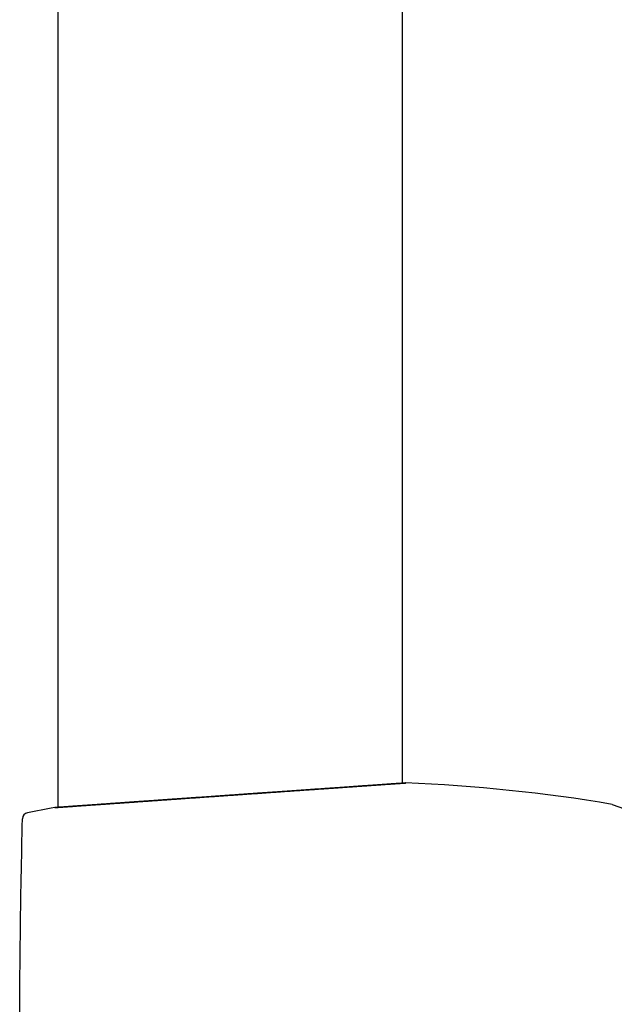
# Model space of a CAD drawing. Header units: millimetres. Extents: x 8 to 1080, y 12 to 906.
# Tile 57 of 76: x 642 to 691, y 706 to 786. Entities that reach past the tile are written whole.
import ezdxf

# ---------------------------------------------------------------- set-up
doc = ezdxf.new("R2010")
doc.units = ezdxf.units.MM

msp = doc.modelspace()

# ---------------------------------------------------------------- linework, layer by layer
at = {"color": 7, "linetype": 'Continuous', "lineweight": 30}
for p, q in [((645.407, 801.814), (645.407, 722.21)), ((673.407, 724.174), (673.407, 801.814)), ((690.432, 722.456), (735.067, 706.21))]:
    msp.add_line(p, q, dxfattribs=at)
for centre, radius, start, end in [((668.548, 592.891), 131.4, 80.4132, 87.77221), ((643.033, 721.28), 0.5, 101.23989, 178.62104), ((668.548, 592.891), 131.4, 100.25404, 101.23989)]:
    msp.add_arc(centre, radius, start, end, dxfattribs=at)
for points, knots in [([(673.656, 724.192), (673.656, 724.192), (673.659, 724.192), (673.647, 724.191), (673.618, 724.189), (673.569, 724.185), (673.502, 724.181), (673.418, 724.175), (673.317, 724.168), (673.194, 724.159), (673.049, 724.149), (672.879, 724.137), (672.689, 724.124), (672.48, 724.11), (672.252, 724.094), (672.005, 724.077), (671.74, 724.058), (671.457, 724.038), (671.156, 724.017), (670.84, 723.995), (670.509, 723.972), (670.164, 723.948), (669.803, 723.923), (669.436, 723.897), (669.065, 723.871), (668.69, 723.845), (668.304, 723.818), (667.907, 723.791), (667.499, 723.762), (667.081, 723.733), (666.639, 723.702), (666.173, 723.67), (665.683, 723.635), (665.183, 723.6), (664.675, 723.565), (664.159, 723.529), (663.636, 723.492), (663.108, 723.455), (662.574, 723.418), (662.035, 723.38), (661.532, 723.345), (661.065, 723.312), (660.635, 723.282), (660.205, 723.252), (659.773, 723.221), (659.319, 723.19), (658.843, 723.156), (658.345, 723.121), (657.848, 723.086), (657.353, 723.052), (656.861, 723.017), (656.372, 722.983), (655.87, 722.947), (655.357, 722.911), (654.833, 722.874), (654.316, 722.838), (653.806, 722.802), (653.332, 722.769), (652.892, 722.738), (652.487, 722.709), (652.088, 722.681), (651.697, 722.654), (651.313, 722.627), (650.945, 722.601), (650.591, 722.576), (650.253, 722.552), (649.923, 722.529), (649.6, 722.506), (649.394, 722.491), (649.29, 722.484)], [0, 0, 0, 0, 0.00218, 0.017196, 0.03219, 0.047165, 0.062126, 0.077073, 0.09201, 0.106938, 0.123348, 0.13975, 0.156143, 0.172529, 0.188907, 0.205277, 0.221639, 0.237995, 0.254343, 0.270686, 0.286733, 0.302776, 0.318819, 0.334865, 0.349721, 0.364581, 0.379447, 0.394321, 0.409202, 0.424091, 0.438987, 0.455381, 0.47178, 0.488184, 0.504591, 0.520997, 0.537402, 0.553802, 0.570197, 0.586585, 0.602965, 0.615829, 0.628688, 0.641542, 0.654393, 0.66724, 0.682101, 0.696957, 0.711811, 0.726665, 0.741521, 0.75638, 0.771243, 0.787597, 0.803958, 0.820327, 0.836703, 0.853088, 0.86675, 0.880418, 0.894094, 0.907779, 0.921474, 0.93518, 0.948114, 0.961061, 0.974022, 0.987001, 1, 1, 1, 1]), ([(649.29, 722.484), (649.402, 722.492), (649.627, 722.508), (649.979, 722.533), (650.34, 722.558), (650.711, 722.584), (651.095, 722.611), (651.493, 722.639), (651.904, 722.668), (652.324, 722.698), (652.751, 722.728), (653.183, 722.758), (653.617, 722.789), (654.054, 722.82), (654.496, 722.851), (654.944, 722.882), (655.401, 722.914), (655.867, 722.947), (656.342, 722.981), (656.82, 723.014), (657.302, 723.048), (657.781, 723.082), (658.258, 723.115), (658.732, 723.148), (659.206, 723.182), (659.681, 723.215), (660.16, 723.249), (660.643, 723.282), (661.129, 723.316), (661.613, 723.35), (662.094, 723.384), (662.568, 723.417), (663.034, 723.45), (663.491, 723.482), (663.944, 723.514), (664.392, 723.545), (664.839, 723.576), (665.283, 723.607), (665.725, 723.638), (666.16, 723.669), (666.587, 723.698), (667.001, 723.727), (667.403, 723.755), (667.791, 723.783), (668.171, 723.809), (668.541, 723.835), (668.904, 723.86), (669.259, 723.885), (669.607, 723.909), (669.942, 723.933), (670.265, 723.955), (670.573, 723.977), (670.864, 723.997), (671.14, 724.016), (671.403, 724.035), (671.652, 724.052), (671.89, 724.069), (672.116, 724.084), (672.33, 724.099), (672.528, 724.113), (672.711, 724.126), (672.877, 724.137), (673.026, 724.148), (673.158, 724.157), (673.275, 724.165), (673.376, 724.172), (673.463, 724.178), (673.535, 724.183), (673.591, 724.187), (673.63, 724.19), (673.653, 724.191), (673.655, 724.191), (673.656, 724.192)], [0, 0, 0, 0, 0.014102, 0.028216, 0.042334, 0.056448, 0.07055, 0.085062, 0.099587, 0.114117, 0.128642, 0.143154, 0.157256, 0.17137, 0.185487, 0.199601, 0.213703, 0.228213, 0.242736, 0.257263, 0.271786, 0.286297, 0.300418, 0.31455, 0.328687, 0.342819, 0.35694, 0.371471, 0.386014, 0.400561, 0.415105, 0.429635, 0.443763, 0.457904, 0.472048, 0.486188, 0.500316, 0.514855, 0.529407, 0.543964, 0.558516, 0.573055, 0.587169, 0.601294, 0.615423, 0.629548, 0.643662, 0.658187, 0.672725, 0.687267, 0.701805, 0.71633, 0.730413, 0.744508, 0.758607, 0.772701, 0.786785, 0.801279, 0.815785, 0.830296, 0.844803, 0.859297, 0.873348, 0.88741, 0.901476, 0.915539, 0.92959, 0.944049, 0.958522, 0.972999, 0.987472, 1, 1, 1, 1]), ([(645.157, 722.192), (645.158, 722.192), (645.161, 722.192), (645.185, 722.194), (645.225, 722.197), (645.281, 722.201), (645.355, 722.206), (645.444, 722.212), (645.549, 722.22), (645.668, 722.228), (645.802, 722.238), (645.95, 722.248), (646.113, 722.26), (646.292, 722.272), (646.488, 722.286), (646.701, 722.301), (646.929, 722.317), (647.171, 722.335), (647.429, 722.353), (647.703, 722.372), (647.993, 722.393), (648.297, 722.414), (648.615, 722.436), (648.945, 722.46), (649.175, 722.476), (649.29, 722.484)], [0, 0, 0, 0, 0.041252, 0.083688, 0.127357, 0.171065, 0.214785, 0.258493, 0.302163, 0.344577, 0.387027, 0.429488, 0.471938, 0.514352, 0.557995, 0.601677, 0.645371, 0.689053, 0.732696, 0.777202, 0.821761, 0.866348, 0.910935, 0.955494, 1, 1, 1, 1]), ([(649.29, 722.484), (649.173, 722.476), (648.938, 722.459), (648.603, 722.436), (648.282, 722.413), (647.975, 722.391), (647.683, 722.371), (647.406, 722.351), (647.135, 722.332), (646.872, 722.313), (646.62, 722.296), (646.387, 722.279), (646.173, 722.264), (645.979, 722.25), (645.805, 722.238), (645.65, 722.227), (645.516, 722.218), (645.403, 722.21), (645.317, 722.203), (645.254, 722.199), (645.209, 722.196), (645.178, 722.194), (645.159, 722.192), (645.158, 722.192), (645.158, 722.192)], [0, 0, 0, 0, 0.0454648, 0.0908599, 0.1361961, 0.1814826, 0.2267268, 0.2719347, 0.3171111, 0.3667724, 0.4164034, 0.4660068, 0.5155842, 0.565137, 0.6146664, 0.6641738, 0.713661, 0.7631304, 0.8125857, 0.8514377, 0.8902872, 0.9291379, 0.9679945, 1, 1, 1, 1]), ([(647.053, 591.391), (646.693, 596.62), (645.973, 607.077), (644.999, 622.77), (644.13, 638.469), (643.49, 652.133), (643.041, 663.759), (642.736, 673.345), (642.506, 682.933), (642.356, 692.522), (642.3, 702.113), (642.34, 711.704), (642.469, 718.096), (642.533, 721.292)], [0, 0, 0, 0, 0.120922, 0.241844, 0.362766, 0.483688, 0.557447, 0.631206, 0.704964, 0.778724, 0.852484, 0.926243, 1, 1, 1, 1])]:
    msp.add_open_spline(points, degree=3, knots=knots, dxfattribs=at)

doc.saveas('drawing.dxf')
